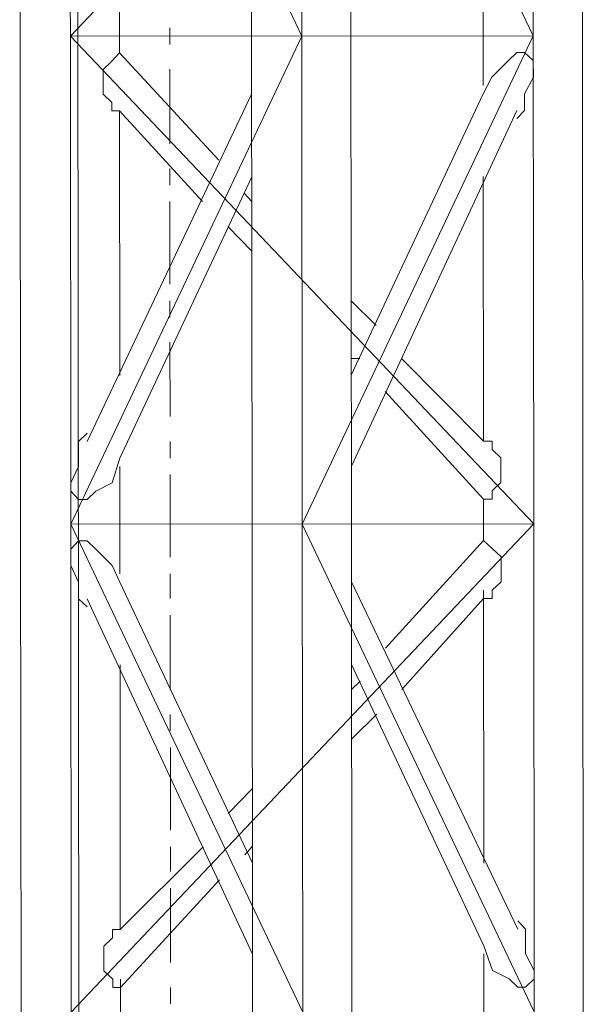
# Model space of a CAD drawing. Header units: inches. Extents: x -5850 to 5646, y 8947 to 13007.
# Tile 175 of 256: x -4345 to -4316, y 11137 to 11187. Entities that reach past the tile are written whole.
import ezdxf

# ---------------------------------------------------------------- set-up
doc = ezdxf.new("R2010")
doc.units = ezdxf.units.IN
doc.header["$MEASUREMENT"] = 0
doc.layers.add('at_Entity', color=7, linetype='Continuous')

msp = doc.modelspace()

# ---------------------------------------------------------------- linework, layer by layer
at = {"layer": 'at_Entity', "color": 7, "lineweight": 20}
for p, q in [((-4341.428, 10560.866), (-4342.113, 11327.941)), ((-4344.964, 11210.934), (-4344.942, 11186.013)), ((-4342.377, 11186.015), (-4342.399, 11210.936)), ((-4342.399, 11210.936), (-4330.555, 11186.026)), ((-4318.755, 11210.958), (-4342.377, 11186.015)), ((-4333.142, 11210.945), (-4333.12, 11186.024)), ((-4330.555, 11186.026), (-4330.577, 11210.947)), ((-4330.577, 11210.947), (-4318.733, 11186.037)), ((-4328.045, 11186.028), (-4328.068, 11210.949)), ((-4318.733, 11186.037), (-4318.755, 11210.958)), ((-4316.223, 11186.039), (-4316.246, 11210.96)), ((-4321.301, 11188.99), (-4321.298, 11186.034)), ((-4339.867, 11186.018), (-4339.869, 11187.284)), ((-4344.942, 11186.013), (-4344.92, 11161.092)), ((-4318.733, 11186.037), (-4342.377, 11186.015)), ((-4342.355, 11161.094), (-4342.377, 11186.015)), ((-4342.377, 11186.015), (-4318.711, 11161.116)), ((-4330.555, 11186.026), (-4342.355, 11161.094)), ((-4339.867, 11185.176), (-4339.867, 11186.018)), ((-4333.12, 11186.024), (-4333.098, 11161.103)), ((-4330.533, 11161.105), (-4330.555, 11186.026)), ((-4318.733, 11186.037), (-4330.533, 11161.105)), ((-4328.023, 11161.107), (-4328.045, 11186.028)), ((-4321.298, 11186.034), (-4321.296, 11183.503)), ((-4318.711, 11161.116), (-4318.733, 11186.037)), ((-4316.201, 11161.118), (-4316.223, 11186.039)), ((-4340.257, 11184.751), (-4339.867, 11185.176)), ((-4339.867, 11185.176), (-4334.787, 11179.687)), ((-4319.569, 11185.194), (-4320.014, 11184.77)), ((-4319.178, 11185.194), (-4319.569, 11185.194)), ((-4318.732, 11184.771), (-4319.178, 11185.194)), ((-4340.702, 11184.327), (-4340.257, 11184.751)), ((-4320.014, 11184.77), (-4320.85, 11183.921)), ((-4318.731, 11183.923), (-4318.732, 11184.771)), ((-4340.701, 11183.061), (-4340.702, 11184.327)), ((-4320.85, 11183.921), (-4321.295, 11183.079)), ((-4319.176, 11183.081), (-4318.731, 11183.923)), ((-4333.117, 11183.068), (-4341.522, 11165.317)), ((-4340.255, 11182.638), (-4340.701, 11183.061)), ((-4340.254, 11182.214), (-4340.255, 11182.638)), ((-4328.03, 11168.708), (-4321.295, 11183.079)), ((-4319.176, 11182.233), (-4319.176, 11183.081)), ((-4339.864, 11182.215), (-4340.254, 11182.214)), ((-4339.852, 11168.697), (-4339.864, 11182.215)), ((-4339.864, 11182.215), (-4335.622, 11177.573)), ((-4328.026, 11164.063), (-4319.566, 11182.233)), ((-4319.566, 11181.814), (-4319.176, 11182.233)), ((-4333.114, 11178.841), (-4339.848, 11164.476)), ((-4321.292, 11178.852), (-4321.279, 11165.335)), ((-4333.503, 11177.999), (-4333.112, 11177.575)), ((-4334.338, 11176.308), (-4333.11, 11175.044)), ((-4328.033, 11172.511), (-4326.75, 11171.246)), ((-4328.031, 11169.556), (-4327.585, 11169.556)), ((-4325.466, 11169.558), (-4321.279, 11165.335)), ((-4326.301, 11167.867), (-4321.277, 11162.379)), ((-4341.522, 11165.74), (-4341.968, 11165.316)), ((-4341.968, 11165.316), (-4341.967, 11164.05)), ((-4321.279, 11165.335), (-4320.833, 11165.335)), ((-4320.833, 11165.335), (-4320.833, 11164.917)), ((-4320.833, 11164.917), (-4320.387, 11164.493)), ((-4341.967, 11164.05), (-4342.356, 11163.208)), ((-4340.237, 11163.21), (-4339.848, 11164.476)), ((-4339.845, 11161.097), (-4339.848, 11164.052)), ((-4320.387, 11164.493), (-4320.385, 11163.228)), ((-4342.356, 11163.208), (-4342.356, 11162.784)), ((-4341.074, 11162.785), (-4340.237, 11163.21)), ((-4320.385, 11163.228), (-4320.831, 11162.803)), ((-4342.356, 11162.784), (-4341.965, 11162.361)), ((-4341.519, 11162.361), (-4341.074, 11162.785)), ((-4320.831, 11162.803), (-4320.831, 11162.38)), ((-4341.965, 11162.361), (-4341.519, 11162.361)), ((-4320.831, 11162.38), (-4321.277, 11162.379)), ((-4321.277, 11162.379), (-4321.276, 11161.113)), ((-4344.92, 11161.092), (-4344.897, 11136.171)), ((-4342.355, 11161.094), (-4318.711, 11161.116)), ((-4342.355, 11161.094), (-4330.51, 11136.184)), ((-4342.332, 11136.173), (-4342.355, 11161.094)), ((-4318.711, 11161.116), (-4342.332, 11136.173)), ((-4339.843, 11158.559), (-4339.845, 11161.097)), ((-4333.098, 11161.103), (-4333.075, 11136.182)), ((-4330.533, 11161.105), (-4318.688, 11136.195)), ((-4330.51, 11136.184), (-4330.533, 11161.105)), ((-4328.001, 11136.186), (-4328.023, 11161.107)), ((-4321.276, 11161.113), (-4321.275, 11160.266)), ((-4318.688, 11136.195), (-4318.711, 11161.116)), ((-4316.179, 11136.197), (-4316.201, 11161.118)), ((-4342.353, 11159.829), (-4341.963, 11160.247)), ((-4342.353, 11159.829), (-4341.963, 11160.247)), ((-4341.963, 11160.247), (-4341.517, 11160.248)), ((-4341.963, 11160.247), (-4341.517, 11160.248)), ((-4341.517, 11160.248), (-4341.071, 11159.83)), ((-4341.517, 11160.248), (-4341.071, 11159.83)), ((-4326.289, 11154.774), (-4321.275, 11160.266)), ((-4321.275, 11160.266), (-4326.289, 11154.774)), ((-4321.275, 11160.266), (-4320.828, 11159.848)), ((-4320.828, 11159.848), (-4321.275, 11160.266)), ((-4342.353, 11158.981), (-4342.353, 11159.829)), ((-4342.353, 11158.981), (-4342.353, 11159.829)), ((-4341.071, 11159.83), (-4340.234, 11158.983)), ((-4341.071, 11159.83), (-4340.234, 11158.983)), ((-4320.828, 11159.848), (-4320.382, 11159.424)), ((-4320.382, 11159.424), (-4320.828, 11159.848)), ((-4341.962, 11158.139), (-4342.353, 11158.981)), ((-4341.962, 11158.139), (-4342.353, 11158.981)), ((-4340.234, 11158.983), (-4339.843, 11158.141)), ((-4340.234, 11158.983), (-4339.843, 11158.141)), ((-4320.382, 11159.424), (-4320.381, 11158.159)), ((-4320.381, 11158.159), (-4320.382, 11159.424)), ((-4341.961, 11157.292), (-4341.962, 11158.139)), ((-4341.961, 11157.292), (-4341.962, 11158.139)), ((-4333.082, 11143.782), (-4339.843, 11158.141)), ((-4339.843, 11158.141), (-4333.082, 11143.782)), ((-4319.529, 11140.415), (-4328.021, 11158.152)), ((-4320.381, 11158.159), (-4320.827, 11157.734)), ((-4320.827, 11157.734), (-4320.381, 11158.159)), ((-4321.272, 11157.31), (-4321.273, 11157.734)), ((-4320.827, 11157.734), (-4320.826, 11157.311)), ((-4320.826, 11157.311), (-4320.827, 11157.734)), ((-4341.514, 11156.874), (-4341.961, 11157.292)), ((-4341.514, 11156.874), (-4341.961, 11157.292)), ((-4333.078, 11139.137), (-4341.515, 11157.292)), ((-4321.272, 11157.31), (-4325.45, 11152.661)), ((-4320.826, 11157.311), (-4321.272, 11157.31)), ((-4321.272, 11157.31), (-4320.826, 11157.311)), ((-4321.272, 11157.31), (-4321.26, 11143.793)), ((-4339.827, 11140.397), (-4339.839, 11153.914)), ((-4328.017, 11153.925), (-4321.256, 11139.572)), ((-4321.256, 11139.572), (-4328.017, 11153.925)), ((-4327.57, 11153.083), (-4328.016, 11152.659)), ((-4326.732, 11151.394), (-4328.013, 11150.127)), ((-4334.311, 11146.319), (-4333.086, 11147.585)), ((-4339.827, 11140.397), (-4335.592, 11144.628)), ((-4333.083, 11144.63), (-4333.473, 11144.206)), ((-4339.824, 11137.442), (-4334.754, 11142.939)), ((-4340.217, 11139.978), (-4340.217, 11140.397)), ((-4340.217, 11140.397), (-4339.827, 11140.397)), ((-4339.827, 11140.397), (-4340.217, 11140.397)), ((-4340.217, 11140.397), (-4340.217, 11139.978)), ((-4319.529, 11140.839), (-4319.138, 11140.415)), ((-4319.529, 11140.839), (-4319.138, 11140.415)), ((-4319.138, 11140.415), (-4319.137, 11139.15)), ((-4319.138, 11140.415), (-4319.137, 11139.15)), ((-4340.662, 11139.554), (-4340.217, 11139.978)), ((-4340.217, 11139.978), (-4340.662, 11139.554)), ((-4340.661, 11138.283), (-4340.662, 11139.554)), ((-4340.662, 11139.554), (-4340.661, 11138.283)), ((-4320.809, 11138.301), (-4321.256, 11139.572)), ((-4320.809, 11138.301), (-4321.256, 11139.572)), ((-4321.256, 11139.148), (-4321.253, 11136.192)), ((-4319.137, 11139.15), (-4318.69, 11138.302)), ((-4319.137, 11139.15), (-4318.69, 11138.302)), ((-4340.215, 11137.865), (-4340.661, 11138.283)), ((-4340.661, 11138.283), (-4340.215, 11137.865)), ((-4340.214, 11137.441), (-4340.215, 11137.865)), ((-4340.215, 11137.865), (-4340.214, 11137.441)), ((-4339.824, 11137.442), (-4339.824, 11137.865)), ((-4319.972, 11137.883), (-4320.809, 11138.301)), ((-4319.972, 11137.883), (-4320.809, 11138.301)), ((-4319.526, 11137.46), (-4319.972, 11137.883)), ((-4319.526, 11137.46), (-4319.972, 11137.883)), ((-4318.69, 11137.884), (-4319.136, 11137.46)), ((-4318.69, 11137.884), (-4319.136, 11137.46)), ((-4318.69, 11138.302), (-4318.69, 11137.884)), ((-4318.69, 11138.302), (-4318.69, 11137.884)), ((-4339.824, 11137.442), (-4340.214, 11137.441)), ((-4340.214, 11137.441), (-4339.824, 11137.442)), ((-4339.823, 11136.176), (-4339.824, 11137.442)), ((-4319.136, 11137.46), (-4319.526, 11137.46)), ((-4319.136, 11137.46), (-4319.526, 11137.46))]:
    msp.add_line(p, q, dxfattribs=at)
at = {"layer": 'at_Entity', "color": 3, "lineweight": 20}
for p, q in [((-4337.303, 11186.444), (-4337.302, 11185.596)), ((-4337.301, 11184.33), (-4337.297, 11180.527)), ((-4337.296, 11179.261), (-4337.295, 11178.419)), ((-4337.295, 11177.572), (-4337.291, 11173.35)), ((-4337.29, 11172.503), (-4337.289, 11171.661)), ((-4337.288, 11170.389), (-4337.285, 11166.592)), ((-4337.284, 11165.32), (-4337.283, 11164.478)), ((-4337.282, 11163.631), (-4337.279, 11159.409)), ((-4337.278, 11158.562), (-4337.277, 11157.296)), ((-4337.276, 11156.454), (-4337.272, 11152.651)), ((-4337.271, 11151.385), (-4337.271, 11150.537)), ((-4337.27, 11149.695), (-4337.266, 11145.468)), ((-4337.265, 11144.626), (-4337.264, 11143.355)), ((-4337.263, 11142.513), (-4337.26, 11138.71)), ((-4337.259, 11137.444), (-4337.258, 11136.602))]:
    msp.add_line(p, q, dxfattribs=at)

doc.saveas('drawing.dxf')
